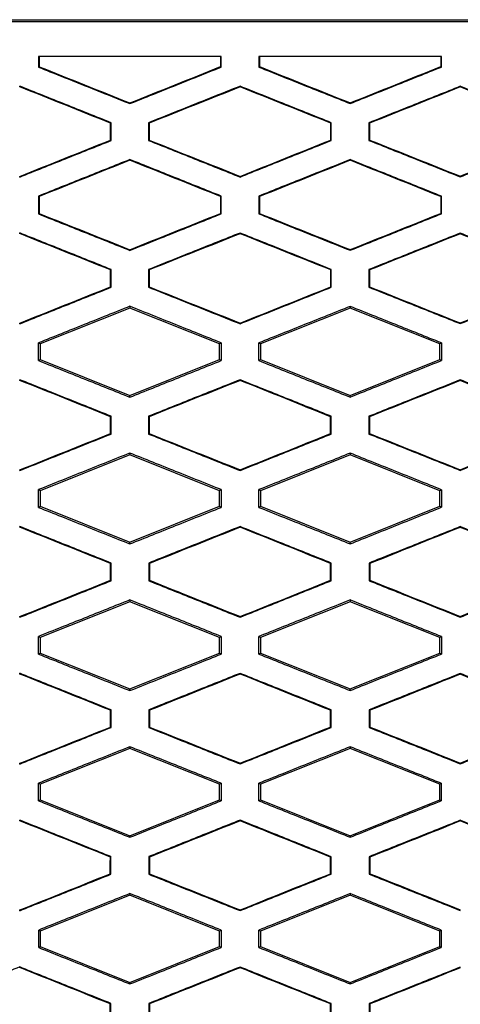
# Model space of a CAD drawing. Header units: millimetres. Extents: x 82 to 1002, y -172 to 1064.
# Tile 89 of 159: x 666 to 672, y 471 to 485. Entities that reach past the tile are written whole.
import ezdxf

# ---------------------------------------------------------------- set-up
doc = ezdxf.new("R2010")
doc.units = ezdxf.units.MM

msp = doc.modelspace()

# ---------------------------------------------------------------- linework, layer by layer
at = {"color": 7, "linetype": 'Continuous', "lineweight": 25}
for p, q in [((654.125, 484.895), (677.322, 484.895)), ((655.763, 484.87), (675.679, 484.87)), ((665.979, 484.395), (665.979, 484.248)), ((668.459, 484.395), (668.459, 484.255)), ((668.468, 484.249), (668.468, 484.395)), ((668.98, 484.395), (668.98, 484.249)), ((671.458, 484.395), (671.458, 484.256)), ((671.466, 484.25), (671.466, 484.395)), ((665.979, 484.248), (665.988, 484.254)), ((668.468, 484.249), (668.459, 484.255)), ((668.98, 484.249), (668.988, 484.255)), ((671.466, 484.25), (671.458, 484.256)), ((665.724, 483.98), (665.724, 483.989)), ((668.724, 483.979), (668.724, 483.988)), ((671.724, 483.978), (671.724, 483.987)), ((667.224, 483.751), (667.224, 483.76)), ((670.224, 483.752), (670.224, 483.761)), ((666.968, 483.491), (666.959, 483.485)), ((666.968, 483.248), (666.968, 483.491)), ((667.479, 483.491), (667.479, 483.249)), ((667.479, 483.491), (667.488, 483.485)), ((669.967, 483.491), (669.959, 483.485)), ((669.967, 483.249), (669.967, 483.491)), ((670.48, 483.49), (670.48, 483.249)), ((670.48, 483.49), (670.489, 483.484)), ((666.968, 483.248), (666.959, 483.254)), ((667.479, 483.249), (667.488, 483.254)), ((669.967, 483.249), (669.959, 483.255)), ((670.48, 483.249), (670.489, 483.255)), ((667.224, 482.989), (667.224, 482.979)), ((670.224, 482.988), (670.224, 482.979)), ((665.724, 482.751), (665.724, 482.76)), ((668.724, 482.751), (668.724, 482.76)), ((671.724, 482.753), (671.724, 482.762)), ((665.979, 482.491), (665.979, 482.248)), ((665.979, 482.491), (665.988, 482.485)), ((668.459, 482.485), (668.468, 482.491)), ((668.459, 482.485), (668.459, 482.255)), ((668.468, 482.249), (668.468, 482.491)), ((668.98, 482.491), (668.98, 482.249)), ((668.98, 482.491), (668.988, 482.485)), ((671.458, 482.484), (671.467, 482.49)), ((671.458, 482.484), (671.458, 482.256)), ((671.467, 482.25), (671.467, 482.49)), ((665.979, 482.248), (665.988, 482.254)), ((668.468, 482.249), (668.459, 482.255)), ((668.98, 482.249), (668.988, 482.255)), ((671.467, 482.25), (671.458, 482.256)), ((665.724, 481.98), (665.724, 481.989)), ((668.724, 481.979), (668.724, 481.988)), ((671.724, 481.978), (671.724, 481.987)), ((667.224, 481.751), (667.224, 481.76)), ((670.224, 481.752), (670.224, 481.761)), ((666.968, 481.491), (666.959, 481.485)), ((666.968, 481.248), (666.968, 481.491)), ((667.479, 481.491), (667.479, 481.249)), ((667.479, 481.491), (667.488, 481.485)), ((669.967, 481.491), (669.959, 481.485)), ((669.967, 481.249), (669.967, 481.491)), ((670.48, 481.49), (670.48, 481.249)), ((670.48, 481.49), (670.489, 481.484)), ((666.968, 481.248), (666.959, 481.254)), ((667.479, 481.249), (667.488, 481.254)), ((669.967, 481.249), (669.959, 481.255)), ((670.48, 481.249), (670.489, 481.255)), ((667.224, 480.964), (666.002, 480.476)), ((667.224, 480.989), (667.224, 480.964)), ((668.445, 480.476), (667.224, 480.964)), ((670.224, 480.964), (669.002, 480.476)), ((670.224, 480.988), (670.224, 480.964)), ((671.445, 480.476), (670.224, 480.964)), ((665.724, 480.751), (665.724, 480.76)), ((668.724, 480.751), (668.724, 480.761)), ((671.724, 480.753), (671.724, 480.762)), ((666.002, 480.476), (665.979, 480.491)), ((668.468, 480.491), (668.445, 480.476)), ((669.002, 480.476), (668.98, 480.491)), ((671.467, 480.49), (671.445, 480.476)), ((666.002, 480.476), (666.002, 480.264)), ((668.445, 480.264), (668.445, 480.476)), ((669.002, 480.476), (669.002, 480.264)), ((671.445, 480.264), (671.445, 480.476)), ((665.979, 480.249), (666.002, 480.264)), ((666.002, 480.264), (667.224, 479.775)), ((667.224, 479.775), (668.445, 480.264)), ((668.445, 480.264), (668.468, 480.249)), ((668.98, 480.249), (669.002, 480.264)), ((669.002, 480.264), (670.224, 479.775)), ((670.224, 479.775), (671.445, 480.264)), ((671.445, 480.264), (671.466, 480.25)), ((665.724, 479.979), (665.724, 479.989)), ((668.724, 479.979), (668.724, 479.988)), ((671.724, 479.977), (671.724, 479.987)), ((667.224, 479.751), (667.224, 479.775)), ((670.224, 479.752), (670.224, 479.775)), ((666.968, 479.491), (666.959, 479.485)), ((666.968, 479.249), (666.968, 479.491)), ((667.479, 479.491), (667.479, 479.249)), ((667.479, 479.491), (667.488, 479.485)), ((669.967, 479.49), (669.958, 479.484)), ((669.967, 479.249), (669.967, 479.49)), ((670.48, 479.49), (670.48, 479.249)), ((670.48, 479.49), (670.489, 479.484)), ((666.968, 479.249), (666.959, 479.255)), ((667.479, 479.249), (667.488, 479.255)), ((669.967, 479.249), (669.958, 479.255)), ((670.48, 479.249), (670.489, 479.255)), ((667.224, 478.964), (666.002, 478.476)), ((667.224, 478.989), (667.224, 478.964)), ((668.445, 478.476), (667.224, 478.964)), ((670.224, 478.964), (669.002, 478.476)), ((670.224, 478.988), (670.224, 478.964)), ((671.445, 478.476), (670.224, 478.964)), ((665.724, 478.751), (665.724, 478.76)), ((668.724, 478.751), (668.724, 478.761)), ((671.724, 478.753), (671.724, 478.762)), ((666.002, 478.476), (665.979, 478.491)), ((666.002, 478.476), (666.002, 478.264)), ((668.468, 478.491), (668.445, 478.476)), ((668.445, 478.264), (668.445, 478.476)), ((669.002, 478.476), (668.98, 478.491)), ((669.002, 478.476), (669.002, 478.264)), ((671.466, 478.49), (671.445, 478.476)), ((671.445, 478.264), (671.445, 478.476)), ((665.98, 478.249), (666.002, 478.264)), ((666.002, 478.264), (667.224, 477.775)), ((667.224, 477.775), (668.445, 478.264)), ((668.445, 478.264), (668.467, 478.249)), ((668.98, 478.249), (669.002, 478.264)), ((669.002, 478.264), (670.224, 477.775)), ((670.224, 477.775), (671.445, 478.264)), ((671.445, 478.264), (671.466, 478.25)), ((665.724, 477.979), (665.724, 477.988)), ((668.724, 477.979), (668.724, 477.988)), ((671.724, 477.977), (671.724, 477.987)), ((667.224, 477.751), (667.224, 477.775)), ((670.224, 477.752), (670.224, 477.775)), ((666.968, 477.491), (666.959, 477.485)), ((666.968, 477.249), (666.968, 477.491)), ((667.48, 477.491), (667.48, 477.249)), ((667.48, 477.491), (667.489, 477.485)), ((669.967, 477.49), (669.958, 477.484)), ((669.967, 477.25), (669.967, 477.49)), ((670.481, 477.49), (670.481, 477.25)), ((670.481, 477.49), (670.49, 477.484)), ((666.968, 477.249), (666.959, 477.255)), ((667.48, 477.249), (667.489, 477.255)), ((669.967, 477.25), (669.958, 477.255)), ((670.481, 477.25), (670.49, 477.256)), ((667.224, 476.964), (666.002, 476.476)), ((667.224, 476.988), (667.224, 476.964)), ((668.445, 476.476), (667.224, 476.964)), ((670.224, 476.964), (669.002, 476.476)), ((670.224, 476.987), (670.224, 476.964)), ((671.445, 476.476), (670.224, 476.964)), ((665.723, 476.752), (665.723, 476.761)), ((665.724, 476.751), (665.724, 476.761)), ((668.724, 476.752), (668.724, 476.761)), ((671.724, 476.753), (671.724, 476.763)), ((666.002, 476.476), (665.98, 476.491)), ((666.002, 476.476), (666.002, 476.264)), ((668.467, 476.49), (668.445, 476.476)), ((668.445, 476.264), (668.445, 476.476)), ((669.002, 476.476), (668.981, 476.49)), ((669.002, 476.476), (669.002, 476.264)), ((671.466, 476.489), (671.445, 476.476)), ((671.445, 476.264), (671.445, 476.476)), ((665.98, 476.249), (666.002, 476.264)), ((666.002, 476.264), (667.224, 475.775)), ((667.224, 475.775), (668.445, 476.264)), ((668.445, 476.264), (668.467, 476.249)), ((668.981, 476.25), (669.002, 476.264)), ((669.002, 476.264), (670.224, 475.775)), ((670.224, 475.775), (671.445, 476.264)), ((671.445, 476.264), (671.466, 476.25)), ((665.723, 475.978), (665.723, 475.988)), ((665.724, 475.978), (665.724, 475.988)), ((668.724, 475.978), (668.724, 475.987)), ((671.724, 475.976), (671.724, 475.986)), ((667.224, 475.752), (667.224, 475.775)), ((670.224, 475.753), (670.224, 475.775)), ((666.967, 475.49), (666.958, 475.484)), ((666.967, 475.249), (666.967, 475.49)), ((667.481, 475.49), (667.481, 475.249)), ((667.481, 475.49), (667.489, 475.484)), ((669.966, 475.49), (669.957, 475.484)), ((669.966, 475.25), (669.966, 475.49)), ((670.482, 475.49), (670.482, 475.25)), ((670.482, 475.49), (670.49, 475.484)), ((666.967, 475.249), (666.958, 475.255)), ((667.481, 475.249), (667.489, 475.255)), ((669.966, 475.25), (669.957, 475.256)), ((670.482, 475.25), (670.49, 475.256)), ((667.224, 474.987), (667.224, 474.964)), ((670.224, 474.986), (670.224, 474.964)), ((667.224, 474.964), (666.002, 474.476)), ((668.445, 474.476), (667.224, 474.964)), ((670.224, 474.964), (669.002, 474.476)), ((671.445, 474.476), (670.224, 474.964)), ((665.723, 474.752), (665.723, 474.762)), ((665.724, 474.752), (665.724, 474.762)), ((668.724, 474.753), (668.724, 474.762)), ((671.724, 474.754), (671.724, 474.764)), ((666.002, 474.476), (665.981, 474.49)), ((666.002, 474.476), (666.002, 474.264)), ((668.466, 474.49), (668.445, 474.476)), ((668.445, 474.264), (668.445, 474.476)), ((669.002, 474.476), (668.981, 474.49)), ((669.002, 474.476), (669.002, 474.264)), ((671.465, 474.489), (671.445, 474.476)), ((671.445, 474.264), (671.445, 474.476)), ((665.981, 474.25), (666.002, 474.264)), ((666.002, 474.264), (667.224, 473.775)), ((667.224, 473.775), (668.445, 474.264)), ((668.445, 474.264), (668.466, 474.25)), ((668.981, 474.25), (669.002, 474.264)), ((669.002, 474.264), (670.224, 473.775)), ((670.224, 473.775), (671.445, 474.264)), ((671.445, 474.264), (671.465, 474.251)), ((665.723, 473.977), (665.723, 473.987)), ((665.724, 473.978), (665.724, 473.987)), ((668.724, 473.977), (668.724, 473.987)), ((671.724, 473.976), (671.724, 473.985)), ((667.224, 473.753), (667.224, 473.775)), ((670.224, 473.754), (670.224, 473.775)), ((666.966, 473.49), (666.958, 473.484)), ((666.966, 473.25), (666.966, 473.49)), ((667.481, 473.49), (667.481, 473.25)), ((667.481, 473.49), (667.49, 473.484)), ((669.965, 473.489), (669.957, 473.483)), ((669.965, 473.251), (669.965, 473.489)), ((670.482, 473.489), (670.482, 473.251)), ((670.482, 473.489), (670.491, 473.483)), ((666.966, 473.25), (666.957, 473.256)), ((667.481, 473.25), (667.49, 473.256)), ((669.965, 473.251), (669.957, 473.256)), ((670.482, 473.251), (670.491, 473.257)), ((667.224, 472.986), (667.224, 472.964)), ((670.224, 472.985), (670.224, 472.964)), ((667.224, 472.964), (666.002, 472.476)), ((668.445, 472.476), (667.224, 472.964)), ((670.224, 472.964), (669.002, 472.476)), ((671.445, 472.476), (670.224, 472.964)), ((665.723, 472.753), (665.723, 472.763)), ((665.724, 472.753), (665.724, 472.763)), ((668.724, 472.754), (668.724, 472.763)), ((666.002, 472.476), (665.982, 472.489)), ((666.002, 472.476), (666.002, 472.264)), ((668.465, 472.489), (668.445, 472.476)), ((668.445, 472.264), (668.445, 472.476)), ((669.002, 472.476), (668.982, 472.489)), ((669.002, 472.476), (669.002, 472.264)), ((671.464, 472.488), (671.445, 472.476)), ((671.445, 472.264), (671.445, 472.476)), ((665.982, 472.25), (666.002, 472.264)), ((666.002, 472.264), (667.224, 471.775)), ((667.224, 471.775), (668.445, 472.264)), ((668.445, 472.264), (668.465, 472.251)), ((668.982, 472.251), (669.002, 472.264)), ((669.002, 472.264), (670.224, 471.775)), ((670.224, 471.775), (671.445, 472.264)), ((671.445, 472.264), (671.464, 472.251)), ((665.723, 471.976), (665.723, 471.986)), ((665.724, 471.977), (665.724, 471.986)), ((668.724, 471.976), (668.724, 471.985)), ((667.224, 471.754), (667.224, 471.775)), ((670.224, 471.755), (670.224, 471.775)), ((666.965, 471.489), (666.957, 471.483)), ((666.965, 471.251), (666.965, 471.489)), ((667.482, 471.489), (667.483, 471.251)), ((667.482, 471.489), (667.491, 471.483)), ((669.964, 471.488), (669.956, 471.483)), ((669.964, 471.251), (669.964, 471.488)), ((670.483, 471.488), (670.484, 471.251)), ((670.483, 471.488), (670.492, 471.482))]:
    msp.add_line(p, q, dxfattribs=at)
for points, knots in [([(668.468, 484.395), (668.191, 484.395), (667.638, 484.395), (666.809, 484.395), (666.256, 484.395), (665.979, 484.395)], [0, 0, 0, 0, 0.333425, 0.666756, 1, 1, 1, 1]), ([(671.466, 484.395), (671.19, 484.395), (670.637, 484.395), (669.808, 484.395), (669.256, 484.395), (668.98, 484.395)], [0, 0, 0, 0, 0.333531, 0.666861, 1, 1, 1, 1]), ([(665.979, 484.248), (666.186, 484.166), (666.601, 484), (667.016, 483.834), (667.224, 483.751)], [0, 0, 0, 0, 0.499916, 1, 1, 1, 1]), ([(667.224, 483.751), (667.431, 483.834), (667.846, 484), (668.26, 484.166), (668.468, 484.249)], [0, 0, 0, 0, 0.499761, 1, 1, 1, 1]), ([(668.98, 484.249), (669.187, 484.166), (669.601, 484), (670.016, 483.835), (670.224, 483.752)], [0, 0, 0, 0, 0.499669, 1, 1, 1, 1]), ([(670.224, 483.752), (670.431, 483.835), (670.845, 484.001), (671.259, 484.167), (671.466, 484.25)], [0, 0, 0, 0, 0.499562, 1, 1, 1, 1]), ([(666.968, 483.491), (666.761, 483.574), (666.346, 483.74), (665.931, 483.906), (665.723, 483.989)], [0, 0, 0, 0, 0.4987513, 1, 1, 1, 1]), ([(668.724, 483.988), (668.516, 483.906), (668.101, 483.74), (667.686, 483.574), (667.479, 483.491)], [0, 0, 0, 0, 0.500256, 1, 1, 1, 1]), ([(669.967, 483.491), (669.76, 483.574), (669.345, 483.74), (668.931, 483.906), (668.724, 483.988)], [0, 0, 0, 0, 0.500319, 1, 1, 1, 1]), ([(671.724, 483.987), (671.516, 483.904), (671.102, 483.739), (670.687, 483.573), (670.48, 483.49)], [0, 0, 0, 0, 0.5004451, 1, 1, 1, 1]), ([(672.966, 483.489), (672.758, 483.572), (672.344, 483.738), (671.93, 483.904), (671.724, 483.987)], [0, 0, 0, 0, 0.5004569, 1, 1, 1, 1]), ([(665.723, 482.75), (665.931, 482.834), (666.346, 483), (666.761, 483.166), (666.968, 483.248)], [0, 0, 0, 0, 0.501209, 1, 1, 1, 1]), ([(667.479, 483.249), (667.686, 483.166), (668.101, 483), (668.516, 482.834), (668.724, 482.751)], [0, 0, 0, 0, 0.499781, 1, 1, 1, 1]), ([(668.724, 482.751), (668.931, 482.834), (669.345, 483), (669.76, 483.166), (669.967, 483.249)], [0, 0, 0, 0, 0.499644, 1, 1, 1, 1]), ([(670.48, 483.249), (670.687, 483.167), (671.102, 483.001), (671.516, 482.835), (671.724, 482.753)], [0, 0, 0, 0, 0.499594, 1, 1, 1, 1]), ([(671.724, 482.753), (671.93, 482.835), (672.344, 483.001), (672.758, 483.167), (672.966, 483.25)], [0, 0, 0, 0, 0.499505, 1, 1, 1, 1]), ([(667.224, 482.989), (667.016, 482.906), (666.601, 482.74), (666.186, 482.574), (665.979, 482.491)], [0, 0, 0, 0, 0.50012, 1, 1, 1, 1]), ([(668.468, 482.491), (668.26, 482.574), (667.846, 482.74), (667.431, 482.906), (667.224, 482.989)], [0, 0, 0, 0, 0.500202, 1, 1, 1, 1]), ([(670.224, 482.988), (670.016, 482.905), (669.601, 482.739), (669.187, 482.574), (668.98, 482.491)], [0, 0, 0, 0, 0.500368, 1, 1, 1, 1]), ([(671.467, 482.49), (671.259, 482.573), (670.845, 482.739), (670.431, 482.905), (670.224, 482.988)], [0, 0, 0, 0, 0.500399, 1, 1, 1, 1]), ([(665.979, 482.248), (666.186, 482.165), (666.601, 482), (667.016, 481.834), (667.224, 481.751)], [0, 0, 0, 0, 0.499922, 1, 1, 1, 1]), ([(667.224, 481.751), (667.431, 481.834), (667.846, 482), (668.26, 482.166), (668.468, 482.249)], [0, 0, 0, 0, 0.499756, 1, 1, 1, 1]), ([(668.98, 482.249), (669.187, 482.166), (669.601, 482), (670.016, 481.835), (670.224, 481.752)], [0, 0, 0, 0, 0.499675, 1, 1, 1, 1]), ([(670.224, 481.752), (670.431, 481.835), (670.845, 482.001), (671.259, 482.167), (671.467, 482.25)], [0, 0, 0, 0, 0.4995576, 1, 1, 1, 1]), ([(666.968, 481.491), (666.761, 481.574), (666.346, 481.74), (665.931, 481.906), (665.723, 481.989)], [0, 0, 0, 0, 0.498742, 1, 1, 1, 1]), ([(668.724, 481.988), (668.516, 481.906), (668.101, 481.74), (667.687, 481.574), (667.479, 481.491)], [0, 0, 0, 0, 0.50026, 1, 1, 1, 1]), ([(669.967, 481.491), (669.76, 481.574), (669.345, 481.74), (668.931, 481.906), (668.724, 481.988)], [0, 0, 0, 0, 0.500313, 1, 1, 1, 1]), ([(671.724, 481.987), (671.516, 481.904), (671.102, 481.739), (670.687, 481.573), (670.48, 481.49)], [0, 0, 0, 0, 0.500449, 1, 1, 1, 1]), ([(672.966, 481.489), (672.758, 481.572), (672.345, 481.738), (671.93, 481.904), (671.724, 481.987)], [0, 0, 0, 0, 0.50045, 1, 1, 1, 1]), ([(665.723, 480.75), (665.931, 480.834), (666.346, 481), (666.761, 481.166), (666.968, 481.248)], [0, 0, 0, 0, 0.50126, 1, 1, 1, 1]), ([(667.479, 481.249), (667.687, 481.166), (668.101, 481), (668.516, 480.834), (668.724, 480.751)], [0, 0, 0, 0, 0.499785, 1, 1, 1, 1]), ([(668.724, 480.751), (668.931, 480.834), (669.345, 481), (669.76, 481.166), (669.967, 481.249)], [0, 0, 0, 0, 0.499642, 1, 1, 1, 1]), ([(670.48, 481.249), (670.687, 481.167), (671.102, 481.001), (671.516, 480.835), (671.724, 480.753)], [0, 0, 0, 0, 0.499598, 1, 1, 1, 1]), ([(671.724, 480.753), (671.93, 480.836), (672.344, 481.001), (672.758, 481.167), (672.966, 481.25)], [0, 0, 0, 0, 0.4995032, 1, 1, 1, 1]), ([(667.224, 480.989), (667.016, 480.906), (666.601, 480.74), (666.187, 480.574), (665.979, 480.491)], [0, 0, 0, 0, 0.500122, 1, 1, 1, 1]), ([(668.468, 480.491), (668.26, 480.574), (667.846, 480.74), (667.431, 480.906), (667.224, 480.989)], [0, 0, 0, 0, 0.500199, 1, 1, 1, 1]), ([(670.224, 480.988), (670.016, 480.905), (669.602, 480.739), (669.187, 480.574), (668.98, 480.491)], [0, 0, 0, 0, 0.500368, 1, 1, 1, 1]), ([(671.467, 480.49), (671.259, 480.573), (670.845, 480.739), (670.431, 480.905), (670.224, 480.988)], [0, 0, 0, 0, 0.500395, 1, 1, 1, 1]), ([(665.979, 480.249), (666.187, 480.166), (666.601, 480), (667.016, 479.834), (667.224, 479.751)], [0, 0, 0, 0, 0.499923, 1, 1, 1, 1]), ([(667.224, 479.751), (667.431, 479.834), (667.846, 480), (668.26, 480.166), (668.468, 480.249)], [0, 0, 0, 0, 0.499756, 1, 1, 1, 1]), ([(668.98, 480.249), (669.187, 480.166), (669.602, 480), (670.016, 479.835), (670.224, 479.752)], [0, 0, 0, 0, 0.499678, 1, 1, 1, 1]), ([(670.224, 479.752), (670.431, 479.835), (670.845, 480.001), (671.259, 480.167), (671.466, 480.25)], [0, 0, 0, 0, 0.499559, 1, 1, 1, 1]), ([(666.968, 479.491), (666.761, 479.574), (666.346, 479.74), (665.931, 479.906), (665.723, 479.989)], [0, 0, 0, 0, 0.498734, 1, 1, 1, 1]), ([(668.724, 479.988), (668.516, 479.905), (668.101, 479.74), (667.687, 479.574), (667.479, 479.491)], [0, 0, 0, 0, 0.500259, 1, 1, 1, 1]), ([(669.967, 479.49), (669.76, 479.573), (669.345, 479.739), (668.931, 479.905), (668.724, 479.988)], [0, 0, 0, 0, 0.500312, 1, 1, 1, 1]), ([(671.724, 479.987), (671.516, 479.904), (671.102, 479.739), (670.687, 479.573), (670.48, 479.49)], [0, 0, 0, 0, 0.500447, 1, 1, 1, 1]), ([(672.965, 479.489), (672.758, 479.572), (672.344, 479.738), (671.93, 479.904), (671.724, 479.987)], [0, 0, 0, 0, 0.5004489, 1, 1, 1, 1]), ([(665.723, 478.751), (665.931, 478.834), (666.346, 479), (666.761, 479.166), (666.968, 479.249)], [0, 0, 0, 0, 0.501318, 1, 1, 1, 1]), ([(667.479, 479.249), (667.687, 479.166), (668.102, 479), (668.516, 478.834), (668.724, 478.751)], [0, 0, 0, 0, 0.499783, 1, 1, 1, 1]), ([(668.724, 478.751), (668.931, 478.834), (669.345, 479), (669.76, 479.166), (669.967, 479.249)], [0, 0, 0, 0, 0.499645, 1, 1, 1, 1]), ([(670.48, 479.249), (670.688, 479.167), (671.102, 479.001), (671.516, 478.836), (671.724, 478.753)], [0, 0, 0, 0, 0.499597, 1, 1, 1, 1]), ([(671.724, 478.753), (671.93, 478.836), (672.344, 479.002), (672.758, 479.167), (672.965, 479.25)], [0, 0, 0, 0, 0.499507, 1, 1, 1, 1]), ([(667.224, 478.989), (667.016, 478.906), (666.602, 478.74), (666.187, 478.574), (665.979, 478.491)], [0, 0, 0, 0, 0.500119, 1, 1, 1, 1]), ([(668.468, 478.491), (668.26, 478.574), (667.846, 478.74), (667.431, 478.906), (667.224, 478.989)], [0, 0, 0, 0, 0.500201, 1, 1, 1, 1]), ([(670.224, 478.988), (670.016, 478.905), (669.602, 478.739), (669.187, 478.573), (668.98, 478.491)], [0, 0, 0, 0, 0.500364, 1, 1, 1, 1]), ([(671.466, 478.49), (671.259, 478.573), (670.845, 478.739), (670.431, 478.905), (670.224, 478.988)], [0, 0, 0, 0, 0.500397, 1, 1, 1, 1]), ([(665.98, 478.249), (666.187, 478.166), (666.602, 478), (667.016, 477.834), (667.224, 477.751)], [0, 0, 0, 0, 0.499918, 1, 1, 1, 1]), ([(667.224, 477.751), (667.431, 477.834), (667.846, 478), (668.26, 478.166), (668.467, 478.249)], [0, 0, 0, 0, 0.4997621, 1, 1, 1, 1]), ([(668.98, 478.249), (669.187, 478.166), (669.602, 478.001), (670.016, 477.835), (670.224, 477.752)], [0, 0, 0, 0, 0.499674, 1, 1, 1, 1]), ([(670.224, 477.752), (670.431, 477.835), (670.845, 478.001), (671.259, 478.167), (671.466, 478.25)], [0, 0, 0, 0, 0.499565, 1, 1, 1, 1]), ([(666.968, 477.491), (666.761, 477.573), (666.346, 477.739), (665.931, 477.905), (665.723, 477.989)], [0, 0, 0, 0, 0.498731, 1, 1, 1, 1]), ([(668.724, 477.988), (668.516, 477.905), (668.102, 477.739), (667.687, 477.573), (667.48, 477.491)], [0, 0, 0, 0, 0.500253, 1, 1, 1, 1]), ([(669.967, 477.49), (669.759, 477.573), (669.345, 477.739), (668.931, 477.905), (668.724, 477.988)], [0, 0, 0, 0, 0.500317, 1, 1, 1, 1]), ([(671.724, 477.987), (671.516, 477.904), (671.102, 477.738), (670.688, 477.573), (670.481, 477.49)], [0, 0, 0, 0, 0.5004396, 1, 1, 1, 1]), ([(672.965, 477.489), (672.758, 477.572), (672.344, 477.738), (671.93, 477.904), (671.724, 477.987)], [0, 0, 0, 0, 0.500453, 1, 1, 1, 1]), ([(665.723, 476.751), (665.931, 476.834), (666.346, 477), (666.761, 477.166), (666.968, 477.249)], [0, 0, 0, 0, 0.501378, 1, 1, 1, 1]), ([(667.48, 477.249), (667.687, 477.166), (668.102, 477), (668.516, 476.835), (668.724, 476.752)], [0, 0, 0, 0, 0.499777, 1, 1, 1, 1]), ([(668.724, 476.752), (668.931, 476.835), (669.345, 477.001), (669.759, 477.167), (669.967, 477.25)], [0, 0, 0, 0, 0.499654, 1, 1, 1, 1]), ([(670.481, 477.25), (670.688, 477.167), (671.102, 477.002), (671.516, 476.836), (671.724, 476.753)], [0, 0, 0, 0, 0.4995913, 1, 1, 1, 1]), ([(671.724, 476.753), (671.93, 476.836), (672.344, 477.002), (672.758, 477.168), (672.965, 477.251)], [0, 0, 0, 0, 0.4995165, 1, 1, 1, 1]), ([(667.224, 476.988), (667.016, 476.905), (666.602, 476.739), (666.187, 476.573), (665.98, 476.491)], [0, 0, 0, 0, 0.50011, 1, 1, 1, 1]), ([(668.467, 476.49), (668.26, 476.573), (667.845, 476.739), (667.431, 476.905), (667.224, 476.988)], [0, 0, 0, 0, 0.500208, 1, 1, 1, 1]), ([(670.224, 476.987), (670.016, 476.904), (669.602, 476.739), (669.188, 476.573), (668.981, 476.49)], [0, 0, 0, 0, 0.500355, 1, 1, 1, 1]), ([(671.466, 476.489), (671.259, 476.572), (670.845, 476.738), (670.431, 476.904), (670.224, 476.987)], [0, 0, 0, 0, 0.500404, 1, 1, 1, 1]), ([(665.98, 476.249), (666.187, 476.166), (666.602, 476.001), (667.016, 475.835), (667.224, 475.752)], [0, 0, 0, 0, 0.499909, 1, 1, 1, 1]), ([(667.224, 475.752), (667.431, 475.835), (667.845, 476.001), (668.26, 476.166), (668.467, 476.249)], [0, 0, 0, 0, 0.499773, 1, 1, 1, 1]), ([(668.981, 476.25), (669.188, 476.167), (669.602, 476.001), (670.016, 475.836), (670.224, 475.753)], [0, 0, 0, 0, 0.499665, 1, 1, 1, 1]), ([(670.224, 475.753), (670.431, 475.836), (670.845, 476.002), (671.259, 476.167), (671.466, 476.25)], [0, 0, 0, 0, 0.499577, 1, 1, 1, 1]), ([(666.967, 475.49), (666.76, 475.573), (666.346, 475.739), (665.931, 475.905), (665.723, 475.988)], [0, 0, 0, 0, 0.498739, 1, 1, 1, 1]), ([(668.724, 475.987), (668.516, 475.904), (668.102, 475.739), (667.688, 475.573), (667.481, 475.49)], [0, 0, 0, 0, 0.500242, 1, 1, 1, 1]), ([(669.966, 475.49), (669.759, 475.573), (669.345, 475.739), (668.931, 475.904), (668.724, 475.987)], [0, 0, 0, 0, 0.500326, 1, 1, 1, 1]), ([(671.724, 475.986), (671.517, 475.903), (671.102, 475.738), (670.688, 475.572), (670.482, 475.49)], [0, 0, 0, 0, 0.500428, 1, 1, 1, 1]), ([(672.964, 475.489), (672.757, 475.572), (672.344, 475.737), (671.93, 475.903), (671.724, 475.986)], [0, 0, 0, 0, 0.500463, 1, 1, 1, 1]), ([(665.723, 474.752), (665.931, 474.835), (666.346, 475.001), (666.76, 475.167), (666.967, 475.249)], [0, 0, 0, 0, 0.501434, 1, 1, 1, 1]), ([(667.481, 475.249), (667.688, 475.167), (668.102, 475.001), (668.516, 474.836), (668.724, 474.753)], [0, 0, 0, 0, 0.499765, 1, 1, 1, 1]), ([(668.724, 474.753), (668.931, 474.836), (669.345, 475.001), (669.759, 475.167), (669.966, 475.25)], [0, 0, 0, 0, 0.499667, 1, 1, 1, 1]), ([(670.482, 475.25), (670.688, 475.168), (671.103, 475.002), (671.517, 474.837), (671.724, 474.754)], [0, 0, 0, 0, 0.4995796, 1, 1, 1, 1]), ([(671.724, 474.754), (671.93, 474.837), (672.344, 475.003), (672.757, 475.168), (672.964, 475.251)], [0, 0, 0, 0, 0.4995306, 1, 1, 1, 1]), ([(667.224, 474.987), (667.017, 474.904), (666.602, 474.739), (666.188, 474.573), (665.981, 474.49)], [0, 0, 0, 0, 0.500097, 1, 1, 1, 1]), ([(668.466, 474.49), (668.259, 474.573), (667.845, 474.739), (667.431, 474.904), (667.224, 474.987)], [0, 0, 0, 0, 0.500221, 1, 1, 1, 1]), ([(670.224, 474.986), (670.017, 474.904), (669.602, 474.738), (669.188, 474.572), (668.981, 474.49)], [0, 0, 0, 0, 0.50034, 1, 1, 1, 1]), ([(671.465, 474.489), (671.258, 474.572), (670.844, 474.738), (670.43, 474.904), (670.224, 474.986)], [0, 0, 0, 0, 0.500416, 1, 1, 1, 1]), ([(665.981, 474.25), (666.188, 474.167), (666.602, 474.001), (667.017, 473.836), (667.224, 473.753)], [0, 0, 0, 0, 0.499894, 1, 1, 1, 1]), ([(667.224, 473.753), (667.431, 473.836), (667.845, 474.001), (668.259, 474.167), (668.466, 474.25)], [0, 0, 0, 0, 0.499788, 1, 1, 1, 1]), ([(668.981, 474.25), (669.188, 474.167), (669.602, 474.002), (670.017, 473.837), (670.224, 473.754)], [0, 0, 0, 0, 0.49965, 1, 1, 1, 1]), ([(670.224, 473.754), (670.43, 473.837), (670.844, 474.002), (671.258, 474.168), (671.465, 474.251)], [0, 0, 0, 0, 0.499593, 1, 1, 1, 1]), ([(666.966, 473.49), (666.76, 473.572), (666.345, 473.738), (665.931, 473.904), (665.723, 473.987)], [0, 0, 0, 0, 0.4987621, 1, 1, 1, 1]), ([(668.724, 473.987), (668.517, 473.904), (668.102, 473.738), (667.688, 473.572), (667.481, 473.49)], [0, 0, 0, 0, 0.500226, 1, 1, 1, 1]), ([(669.965, 473.489), (669.758, 473.572), (669.345, 473.738), (668.931, 473.904), (668.724, 473.987)], [0, 0, 0, 0, 0.500342, 1, 1, 1, 1]), ([(671.724, 473.985), (671.517, 473.902), (671.103, 473.737), (670.689, 473.572), (670.482, 473.489)], [0, 0, 0, 0, 0.500411, 1, 1, 1, 1]), ([(672.964, 473.488), (672.757, 473.571), (672.344, 473.737), (671.93, 473.902), (671.724, 473.985)], [0, 0, 0, 0, 0.500478, 1, 1, 1, 1]), ([(665.723, 472.753), (665.931, 472.836), (666.345, 473.002), (666.76, 473.167), (666.966, 473.25)], [0, 0, 0, 0, 0.501483, 1, 1, 1, 1]), ([(667.481, 473.25), (667.688, 473.167), (668.103, 473.002), (668.517, 472.836), (668.724, 472.754)], [0, 0, 0, 0, 0.499747, 1, 1, 1, 1]), ([(668.724, 472.754), (668.931, 472.836), (669.344, 473.002), (669.758, 473.168), (669.965, 473.251)], [0, 0, 0, 0, 0.499686, 1, 1, 1, 1]), ([(670.482, 473.251), (670.689, 473.168), (671.103, 473.003), (671.517, 472.838), (671.724, 472.755)], [0, 0, 0, 0, 0.499562, 1, 1, 1, 1]), ([(667.224, 472.986), (667.017, 472.904), (666.603, 472.738), (666.189, 472.572), (665.982, 472.489)], [0, 0, 0, 0, 0.500078, 1, 1, 1, 1]), ([(668.465, 472.489), (668.258, 472.572), (667.845, 472.738), (667.431, 472.904), (667.224, 472.986)], [0, 0, 0, 0, 0.500239, 1, 1, 1, 1]), ([(670.224, 472.985), (670.017, 472.903), (669.603, 472.737), (669.189, 472.572), (668.982, 472.489)], [0, 0, 0, 0, 0.500321, 1, 1, 1, 1]), ([(671.464, 472.488), (671.257, 472.571), (670.844, 472.737), (670.43, 472.903), (670.224, 472.985)], [0, 0, 0, 0, 0.500434, 1, 1, 1, 1]), ([(665.982, 472.25), (666.189, 472.168), (666.603, 472.002), (667.017, 471.837), (667.224, 471.754)], [0, 0, 0, 0, 0.4998739, 1, 1, 1, 1]), ([(667.224, 471.754), (667.431, 471.837), (667.845, 472.002), (668.258, 472.168), (668.465, 472.251)], [0, 0, 0, 0, 0.499808, 1, 1, 1, 1]), ([(668.982, 472.251), (669.189, 472.168), (669.603, 472.003), (670.017, 471.838), (670.224, 471.755)], [0, 0, 0, 0, 0.49963, 1, 1, 1, 1]), ([(670.224, 471.755), (670.43, 471.838), (670.844, 472.003), (671.257, 472.169), (671.464, 472.251)], [0, 0, 0, 0, 0.499613, 1, 1, 1, 1]), ([(665.723, 471.986), (665.516, 471.903), (665.102, 471.737), (664.688, 471.572), (664.481, 471.489)], [0, 0, 0, 0, 0.501197, 1, 1, 1, 1]), ([(666.965, 471.489), (666.759, 471.572), (666.345, 471.737), (665.931, 471.903), (665.723, 471.986)], [0, 0, 0, 0, 0.498803, 1, 1, 1, 1]), ([(668.724, 471.985), (668.517, 471.903), (668.103, 471.737), (667.689, 471.572), (667.482, 471.489)], [0, 0, 0, 0, 0.500206, 1, 1, 1, 1]), ([(669.964, 471.488), (669.758, 471.571), (669.344, 471.737), (668.93, 471.903), (668.724, 471.985)], [0, 0, 0, 0, 0.500362, 1, 1, 1, 1]), ([(671.724, 471.984), (671.517, 471.901), (671.103, 471.736), (670.69, 471.571), (670.483, 471.488)], [0, 0, 0, 0, 0.500391, 1, 1, 1, 1])]:
    msp.add_open_spline(points, degree=3, knots=knots, dxfattribs=at)
for points in [[(665.988, 484.395), (665.988, 484.348), (665.988, 484.301), (665.988, 484.254)], [(668.988, 484.395), (668.988, 484.348), (668.988, 484.301), (668.988, 484.255)], [(665.988, 484.254), (666.4, 484.09), (666.812, 483.925), (667.224, 483.76)], [(667.224, 483.76), (667.635, 483.925), (668.047, 484.09), (668.459, 484.255)], [(668.988, 484.255), (669.4, 484.09), (669.812, 483.926), (670.224, 483.761)], [(670.224, 483.761), (670.635, 483.926), (671.046, 484.091), (671.458, 484.256)], [(665.723, 483.979), (665.723, 483.979), (665.723, 483.979), (665.724, 483.98)], [(666.959, 483.485), (666.547, 483.65), (666.136, 483.815), (665.724, 483.98)], [(668.724, 483.979), (668.312, 483.814), (667.9, 483.65), (667.488, 483.485)], [(669.959, 483.485), (669.547, 483.649), (669.135, 483.814), (668.724, 483.979)], [(671.724, 483.978), (671.312, 483.813), (670.901, 483.649), (670.489, 483.484)], [(672.957, 483.483), (672.546, 483.648), (672.135, 483.813), (671.724, 483.978)], [(666.959, 483.254), (666.959, 483.331), (666.959, 483.408), (666.959, 483.485)], [(667.488, 483.485), (667.488, 483.408), (667.488, 483.331), (667.488, 483.254)], [(669.959, 483.255), (669.959, 483.332), (669.959, 483.408), (669.959, 483.485)], [(670.489, 483.484), (670.489, 483.408), (670.489, 483.332), (670.489, 483.255)], [(665.724, 482.76), (666.136, 482.925), (666.548, 483.09), (666.959, 483.254)], [(667.488, 483.254), (667.9, 483.09), (668.312, 482.925), (668.724, 482.76)], [(668.724, 482.76), (669.135, 482.925), (669.547, 483.09), (669.959, 483.255)], [(670.489, 483.255), (670.901, 483.091), (671.312, 482.926), (671.724, 482.762)], [(671.724, 482.762), (672.135, 482.927), (672.546, 483.091), (672.957, 483.256)], [(667.224, 482.979), (666.812, 482.815), (666.4, 482.65), (665.988, 482.485)], [(668.459, 482.485), (668.047, 482.65), (667.635, 482.815), (667.224, 482.979)], [(670.224, 482.979), (669.812, 482.814), (669.4, 482.649), (668.988, 482.485)], [(671.458, 482.484), (671.046, 482.649), (670.635, 482.814), (670.224, 482.979)], [(665.724, 482.76), (665.723, 482.76), (665.723, 482.76), (665.723, 482.76)], [(665.988, 482.485), (665.988, 482.408), (665.988, 482.331), (665.988, 482.254)], [(668.988, 482.485), (668.988, 482.408), (668.988, 482.331), (668.988, 482.255)], [(665.988, 482.254), (666.4, 482.09), (666.812, 481.925), (667.224, 481.76)], [(667.224, 481.76), (667.636, 481.925), (668.047, 482.09), (668.459, 482.255)], [(668.988, 482.255), (669.4, 482.09), (669.812, 481.926), (670.224, 481.761)], [(670.224, 481.761), (670.635, 481.926), (671.046, 482.091), (671.458, 482.256)], [(665.723, 481.979), (665.723, 481.979), (665.723, 481.979), (665.724, 481.98)], [(666.959, 481.485), (666.548, 481.65), (666.136, 481.815), (665.724, 481.98)], [(668.724, 481.979), (668.312, 481.814), (667.9, 481.65), (667.488, 481.485)], [(669.959, 481.485), (669.547, 481.649), (669.135, 481.814), (668.724, 481.979)], [(671.724, 481.978), (671.312, 481.813), (670.901, 481.649), (670.489, 481.484)], [(672.957, 481.483), (672.546, 481.648), (672.135, 481.813), (671.724, 481.978)], [(666.959, 481.254), (666.959, 481.331), (666.959, 481.408), (666.959, 481.485)], [(667.488, 481.485), (667.488, 481.408), (667.488, 481.331), (667.488, 481.254)], [(669.959, 481.255), (669.959, 481.332), (669.959, 481.408), (669.959, 481.485)], [(670.489, 481.484), (670.489, 481.408), (670.489, 481.332), (670.489, 481.255)], [(665.724, 480.76), (666.136, 480.925), (666.548, 481.09), (666.959, 481.254)], [(667.488, 481.254), (667.9, 481.09), (668.312, 480.925), (668.724, 480.761)], [(668.724, 480.761), (669.135, 480.925), (669.547, 481.09), (669.959, 481.255)], [(670.489, 481.255), (670.901, 481.091), (671.312, 480.926), (671.724, 480.762)], [(671.724, 480.762), (672.135, 480.927), (672.546, 481.092), (672.957, 481.256)], [(665.724, 480.76), (665.724, 480.76), (665.723, 480.76), (665.723, 480.76)], [(665.979, 480.249), (665.979, 480.329), (665.979, 480.41), (665.979, 480.491)], [(668.468, 480.491), (668.468, 480.41), (668.468, 480.329), (668.468, 480.249)], [(668.98, 480.249), (668.98, 480.33), (668.98, 480.41), (668.98, 480.491)], [(671.466, 480.49), (671.466, 480.41), (671.466, 480.33), (671.466, 480.25)], [(665.724, 479.979), (665.724, 479.979), (665.723, 479.979), (665.723, 479.979)], [(666.959, 479.485), (666.547, 479.65), (666.136, 479.815), (665.724, 479.979)], [(668.724, 479.979), (668.312, 479.814), (667.9, 479.65), (667.488, 479.485)], [(669.958, 479.484), (669.547, 479.649), (669.135, 479.814), (668.724, 479.979)], [(671.724, 479.977), (671.312, 479.813), (670.901, 479.649), (670.489, 479.484)], [(672.957, 479.483), (672.546, 479.648), (672.135, 479.813), (671.724, 479.977)], [(666.959, 479.255), (666.959, 479.331), (666.959, 479.408), (666.959, 479.485)], [(667.488, 479.485), (667.488, 479.408), (667.488, 479.331), (667.488, 479.255)], [(669.958, 479.255), (669.958, 479.332), (669.958, 479.408), (669.958, 479.484)], [(670.489, 479.484), (670.489, 479.408), (670.489, 479.332), (670.489, 479.255)], [(665.724, 478.76), (666.136, 478.925), (666.547, 479.09), (666.959, 479.255)], [(667.488, 479.255), (667.9, 479.09), (668.312, 478.925), (668.724, 478.761)], [(668.724, 478.761), (669.135, 478.926), (669.547, 479.09), (669.958, 479.255)], [(670.489, 479.255), (670.901, 479.091), (671.312, 478.927), (671.724, 478.762)], [(671.724, 478.762), (672.135, 478.927), (672.546, 479.092), (672.957, 479.256)], [(665.724, 478.76), (665.724, 478.76), (665.723, 478.76), (665.723, 478.761)], [(665.98, 478.249), (665.98, 478.329), (665.98, 478.41), (665.979, 478.491)], [(668.468, 478.491), (668.468, 478.41), (668.467, 478.33), (668.467, 478.249)], [(668.98, 478.249), (668.98, 478.33), (668.98, 478.41), (668.98, 478.491)], [(671.466, 478.49), (671.466, 478.41), (671.466, 478.33), (671.466, 478.25)], [(665.724, 477.979), (665.724, 477.979), (665.723, 477.979), (665.723, 477.979)], [(666.959, 477.485), (666.547, 477.649), (666.135, 477.814), (665.724, 477.979)], [(668.724, 477.979), (668.312, 477.814), (667.9, 477.649), (667.489, 477.485)], [(669.958, 477.484), (669.547, 477.649), (669.135, 477.814), (668.724, 477.979)], [(671.724, 477.977), (671.312, 477.813), (670.901, 477.648), (670.49, 477.484)], [(672.956, 477.483), (672.545, 477.648), (672.135, 477.812), (671.724, 477.977)], [(666.959, 477.255), (666.959, 477.331), (666.959, 477.408), (666.959, 477.485)], [(667.489, 477.485), (667.489, 477.408), (667.489, 477.331), (667.489, 477.255)], [(669.958, 477.255), (669.958, 477.332), (669.958, 477.408), (669.958, 477.484)], [(670.49, 477.484), (670.49, 477.408), (670.49, 477.332), (670.49, 477.256)], [(665.724, 476.761), (666.135, 476.926), (666.547, 477.09), (666.959, 477.255)], [(667.489, 477.255), (667.9, 477.09), (668.312, 476.926), (668.724, 476.761)], [(668.724, 476.761), (669.135, 476.926), (669.547, 477.091), (669.958, 477.255)], [(670.49, 477.256), (670.901, 477.091), (671.312, 476.927), (671.724, 476.763)], [(671.724, 476.763), (672.135, 476.927), (672.545, 477.092), (672.956, 477.257)], [(665.724, 476.761), (665.724, 476.761), (665.723, 476.761), (665.723, 476.761)], [(665.723, 476.761), (665.723, 476.761), (665.723, 476.761), (665.723, 476.761)], [(665.98, 476.249), (665.98, 476.33), (665.98, 476.41), (665.98, 476.491)], [(668.467, 476.49), (668.467, 476.41), (668.467, 476.33), (668.467, 476.249)], [(668.981, 476.25), (668.981, 476.33), (668.981, 476.41), (668.981, 476.49)], [(671.466, 476.489), (671.466, 476.41), (671.466, 476.33), (671.466, 476.25)], [(665.723, 475.978), (665.723, 475.978), (665.723, 475.978), (665.723, 475.978)], [(665.724, 475.978), (665.724, 475.978), (665.723, 475.978), (665.723, 475.978)], [(666.958, 475.484), (666.547, 475.649), (666.135, 475.814), (665.724, 475.978)], [(668.724, 475.978), (668.312, 475.813), (667.901, 475.649), (667.489, 475.484)], [(669.957, 475.484), (669.546, 475.649), (669.135, 475.813), (668.724, 475.978)], [(671.724, 475.976), (671.313, 475.812), (670.901, 475.648), (670.49, 475.484)], [(672.956, 475.483), (672.545, 475.647), (672.134, 475.812), (671.724, 475.976)], [(666.958, 475.255), (666.958, 475.332), (666.958, 475.408), (666.958, 475.484)], [(667.489, 475.484), (667.489, 475.408), (667.489, 475.332), (667.489, 475.255)], [(669.957, 475.256), (669.957, 475.332), (669.957, 475.408), (669.957, 475.484)], [(670.49, 475.484), (670.49, 475.408), (670.49, 475.332), (670.49, 475.256)], [(665.724, 474.762), (666.135, 474.926), (666.547, 475.091), (666.958, 475.255)], [(667.489, 475.255), (667.901, 475.091), (668.312, 474.927), (668.724, 474.762)], [(668.724, 474.762), (669.135, 474.927), (669.546, 475.091), (669.957, 475.256)], [(670.49, 475.256), (670.902, 475.092), (671.313, 474.928), (671.724, 474.764)], [(671.724, 474.764), (672.134, 474.928), (672.545, 475.093), (672.956, 475.257)], [(665.723, 474.762), (665.723, 474.762), (665.723, 474.762), (665.723, 474.762)], [(665.724, 474.762), (665.724, 474.762), (665.723, 474.762), (665.723, 474.762)], [(665.981, 474.25), (665.981, 474.33), (665.981, 474.41), (665.981, 474.49)], [(668.466, 474.49), (668.466, 474.41), (668.466, 474.33), (668.466, 474.25)], [(668.981, 474.25), (668.981, 474.33), (668.981, 474.41), (668.981, 474.49)], [(671.465, 474.489), (671.465, 474.41), (671.465, 474.33), (671.465, 474.251)], [(665.724, 473.978), (665.724, 473.978), (665.723, 473.977), (665.723, 473.977)], [(665.723, 473.978), (665.723, 473.978), (665.723, 473.977), (665.723, 473.977)], [(666.958, 473.484), (666.546, 473.648), (666.135, 473.813), (665.724, 473.978)], [(668.724, 473.977), (668.313, 473.813), (667.901, 473.648), (667.49, 473.484)], [(669.957, 473.483), (669.546, 473.648), (669.135, 473.812), (668.724, 473.977)], [(671.724, 473.976), (671.313, 473.811), (670.902, 473.647), (670.491, 473.483)], [(672.955, 473.482), (672.545, 473.647), (672.134, 473.811), (671.724, 473.976)], [(666.957, 473.256), (666.957, 473.332), (666.957, 473.408), (666.958, 473.484)], [(667.49, 473.484), (667.49, 473.408), (667.49, 473.332), (667.49, 473.256)], [(669.957, 473.256), (669.957, 473.332), (669.957, 473.408), (669.957, 473.483)], [(670.491, 473.483), (670.491, 473.408), (670.491, 473.332), (670.491, 473.257)], [(665.724, 472.763), (666.135, 472.927), (666.546, 473.091), (666.957, 473.256)], [(667.49, 473.256), (667.901, 473.092), (668.313, 472.927), (668.724, 472.763)], [(668.724, 472.763), (669.135, 472.928), (669.546, 473.092), (669.957, 473.256)], [(670.491, 473.257), (670.902, 473.093), (671.313, 472.929), (671.724, 472.765)], [(665.723, 472.763), (665.723, 472.763), (665.723, 472.763), (665.723, 472.763)], [(665.724, 472.763), (665.724, 472.763), (665.723, 472.763), (665.723, 472.763)], [(665.982, 472.25), (665.982, 472.33), (665.982, 472.41), (665.982, 472.489)], [(668.465, 472.489), (668.465, 472.41), (668.465, 472.33), (668.465, 472.251)], [(668.982, 472.251), (668.982, 472.33), (668.982, 472.41), (668.982, 472.489)], [(671.464, 472.488), (671.464, 472.409), (671.464, 472.33), (671.464, 472.251)], [(665.723, 471.977), (665.723, 471.976), (665.723, 471.976), (665.723, 471.976)], [(665.724, 471.977), (665.724, 471.976), (665.723, 471.976), (665.723, 471.976)], [(666.957, 471.483), (666.546, 471.648), (666.135, 471.812), (665.724, 471.977)], [(668.724, 471.976), (668.313, 471.812), (667.902, 471.647), (667.491, 471.483)], [(669.956, 471.483), (669.545, 471.647), (669.134, 471.812), (668.724, 471.976)], [(671.724, 471.975), (671.313, 471.811), (670.903, 471.646), (670.492, 471.482)], [(666.956, 471.257), (666.956, 471.332), (666.956, 471.408), (666.957, 471.483)], [(667.491, 471.483), (667.491, 471.408), (667.491, 471.332), (667.491, 471.257)], [(669.956, 471.257), (669.956, 471.332), (669.956, 471.407), (669.956, 471.483)], [(670.492, 471.482), (670.492, 471.407), (670.492, 471.332), (670.492, 471.257)]]:
    msp.add_open_spline(points, degree=3, dxfattribs=at)

doc.saveas('drawing.dxf')
